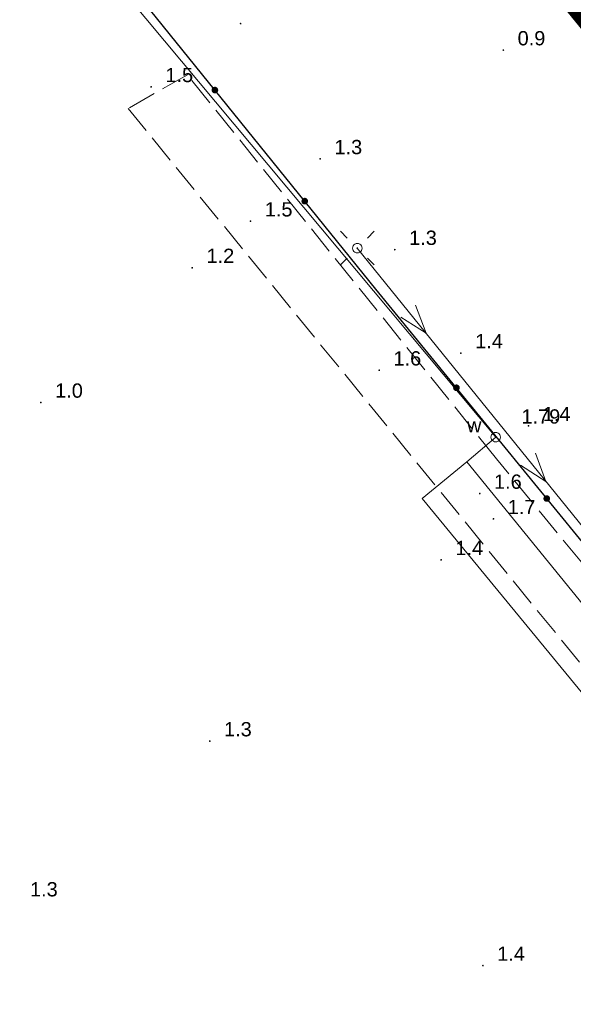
# Model space of a CAD drawing. Extents: x 5474185 to 5474933, y 5916077 to 5916824.
# Tile 243 of 256: x 5474515 to 5474544, y 5916470 to 5916522. Entities that reach past the tile are written whole.
import ezdxf
from ezdxf.enums import TextEntityAlignment as Align

# ---------------------------------------------------------------- set-up
doc = ezdxf.new("R2010")
doc.units = 0
doc.linetypes.add('DASHDOT', pattern=[1, 0.5, -0.25, 0, -0.25])
doc.linetypes.add('PRZER3-1', pattern=[2, 1.5, -0.5])
doc.layers.add('1-GRAN', color=5, linetype='DASHDOT')
for name, color, linetype, lineweight in [('GSLKOG', 253, 'CONTINUOUS', 35), ('GSPWPN', 253, 'CONTINUOUS', 13), ('GSPWPN_O', 253, 'CONTINUOUS', 13), ('GSSKOA', 253, 'CONTINUOUS', 18), ('GULEPR', 254, 'CONTINUOUS', 18), ('GULWPR', 7, 'CONTINUOUS', 18), ('GUPELA', 254, 'CONTINUOUS', 18), ('GUPIKP', 253, 'CONTINUOUS', 18), ('GUPIWZ', 253, 'CONTINUOUS', 18), ('GUPIWZ_O', 253, 'CONTINUOUS', 18), ('GUPPRZ_O', 40, 'CONTINUOUS', 18)]:
    doc.layers.add(name, color=color, linetype=linetype, lineweight=lineweight)
doc.styles.add('Arial', font='arial.ttf')

msp = doc.modelspace()

# ---------------------------------------------------------------- hatches: boundary and pattern name
at = {"layer": 'GSLKOG'}
for points in [[(5474524.891245, 5916517.649812), (5474524.846821, 5916517.660469), (5474524.806669, 5916517.68226), (5474524.773525, 5916517.713701), (5474524.749648, 5916517.752648), (5474524.736665, 5916517.796449), (5474524.73546, 5916517.842117), (5474524.746117, 5916517.886541), (5474524.767908, 5916517.926693), (5474524.799348, 5916517.959837), (5474524.838296, 5916517.983714), (5474524.882097, 5916517.996697), (5474524.927765, 5916517.997902), (5474524.972188, 5916517.987245), (5474525.012341, 5916517.965454), (5474525.045485, 5916517.934013), (5474525.069362, 5916517.895066), (5474525.082345, 5916517.851265), (5474525.08355, 5916517.805597), (5474525.072893, 5916517.761173), (5474525.051102, 5916517.721021), (5474525.019661, 5916517.687877), (5474524.980714, 5916517.664), (5474524.936913, 5916517.651017)], [(5474524.891245, 5916517.649812), (5474524.846821, 5916517.660469), (5474524.806669, 5916517.68226), (5474524.773525, 5916517.713701), (5474524.749648, 5916517.752648), (5474524.736665, 5916517.796449), (5474524.73546, 5916517.842117), (5474524.746117, 5916517.886541), (5474524.767908, 5916517.926693), (5474524.799348, 5916517.959837), (5474524.838296, 5916517.983714), (5474524.882097, 5916517.996697), (5474524.927765, 5916517.997902), (5474524.972188, 5916517.987245), (5474525.012341, 5916517.965454), (5474525.045485, 5916517.934013), (5474525.069362, 5916517.895066), (5474525.082345, 5916517.851265), (5474525.08355, 5916517.805597), (5474525.072893, 5916517.761173), (5474525.051102, 5916517.721021), (5474525.019661, 5916517.687877), (5474524.980714, 5916517.664), (5474524.936913, 5916517.651017)], [(5474529.612235, 5916511.822098), (5474529.567812, 5916511.832755), (5474529.527659, 5916511.854546), (5474529.494515, 5916511.885987), (5474529.470638, 5916511.924934), (5474529.457655, 5916511.968735), (5474529.45645, 5916512.014403), (5474529.467107, 5916512.058827), (5474529.488898, 5916512.098979), (5474529.520339, 5916512.132123), (5474529.559286, 5916512.156), (5474529.603087, 5916512.168983), (5474529.648755, 5916512.170188), (5474529.693179, 5916512.159531), (5474529.733331, 5916512.13774), (5474529.766475, 5916512.106299), (5474529.790352, 5916512.067352), (5474529.803335, 5916512.023551), (5474529.80454, 5916511.977883), (5474529.793883, 5916511.933459), (5474529.772092, 5916511.893307), (5474529.740652, 5916511.860163), (5474529.701704, 5916511.836286), (5474529.657903, 5916511.823303)], [(5474529.612235, 5916511.822098), (5474529.567812, 5916511.832755), (5474529.527659, 5916511.854546), (5474529.494515, 5916511.885987), (5474529.470638, 5916511.924934), (5474529.457655, 5916511.968735), (5474529.45645, 5916512.014403), (5474529.467107, 5916512.058827), (5474529.488898, 5916512.098979), (5474529.520339, 5916512.132123), (5474529.559286, 5916512.156), (5474529.603087, 5916512.168983), (5474529.648755, 5916512.170188), (5474529.693179, 5916512.159531), (5474529.733331, 5916512.13774), (5474529.766475, 5916512.106299), (5474529.790352, 5916512.067352), (5474529.803335, 5916512.023551), (5474529.80454, 5916511.977883), (5474529.793883, 5916511.933459), (5474529.772092, 5916511.893307), (5474529.740652, 5916511.860163), (5474529.701704, 5916511.836286), (5474529.657903, 5916511.823303)], [(5474537.579904, 5916502.026575), (5474537.535441, 5916502.037068), (5474537.495208, 5916502.05871), (5474537.461948, 5916502.090028), (5474537.437928, 5916502.128887), (5474537.424783, 5916502.17264), (5474537.423409, 5916502.218303), (5474537.433902, 5916502.262766), (5474537.455544, 5916502.302998), (5474537.486862, 5916502.336258), (5474537.525721, 5916502.360279), (5474537.569474, 5916502.373424), (5474537.615137, 5916502.374798), (5474537.6596, 5916502.364305), (5474537.699833, 5916502.342662), (5474537.733092, 5916502.311344), (5474537.757113, 5916502.272485), (5474537.770258, 5916502.228733), (5474537.771632, 5916502.183069), (5474537.761139, 5916502.138607), (5474537.739496, 5916502.098374), (5474537.708179, 5916502.065114), (5474537.66932, 5916502.041094), (5474537.625567, 5916502.027949)], [(5474537.579904, 5916502.026575), (5474537.535441, 5916502.037068), (5474537.495208, 5916502.05871), (5474537.461948, 5916502.090028), (5474537.437928, 5916502.128887), (5474537.424783, 5916502.17264), (5474537.423409, 5916502.218303), (5474537.433902, 5916502.262766), (5474537.455544, 5916502.302998), (5474537.486862, 5916502.336258), (5474537.525721, 5916502.360279), (5474537.569474, 5916502.373424), (5474537.615137, 5916502.374798), (5474537.6596, 5916502.364305), (5474537.699833, 5916502.342662), (5474537.733092, 5916502.311344), (5474537.757113, 5916502.272485), (5474537.770258, 5916502.228733), (5474537.771632, 5916502.183069), (5474537.761139, 5916502.138607), (5474537.739496, 5916502.098374), (5474537.708179, 5916502.065114), (5474537.66932, 5916502.041094), (5474537.625567, 5916502.027949)], [(5474542.322397, 5916496.216346), (5474542.277934, 5916496.226839), (5474542.237701, 5916496.248482), (5474542.204442, 5916496.279799), (5474542.180421, 5916496.318658), (5474542.167276, 5916496.362411), (5474542.165902, 5916496.408074), (5474542.176395, 5916496.452537), (5474542.198038, 5916496.49277), (5474542.229355, 5916496.52603), (5474542.268214, 5916496.55005), (5474542.311967, 5916496.563195), (5474542.35763, 5916496.564569), (5474542.402093, 5916496.554076), (5474542.442326, 5916496.532433), (5474542.475586, 5916496.501116), (5474542.499606, 5916496.462257), (5474542.512751, 5916496.418504), (5474542.514125, 5916496.372841), (5474542.503632, 5916496.328378), (5474542.48199, 5916496.288145), (5474542.450672, 5916496.254885), (5474542.411813, 5916496.230865), (5474542.36806, 5916496.21772)], [(5474542.322397, 5916496.216346), (5474542.277934, 5916496.226839), (5474542.237701, 5916496.248482), (5474542.204442, 5916496.279799), (5474542.180421, 5916496.318658), (5474542.167276, 5916496.362411), (5474542.165902, 5916496.408074), (5474542.176395, 5916496.452537), (5474542.198038, 5916496.49277), (5474542.229355, 5916496.52603), (5474542.268214, 5916496.55005), (5474542.311967, 5916496.563195), (5474542.35763, 5916496.564569), (5474542.402093, 5916496.554076), (5474542.442326, 5916496.532433), (5474542.475586, 5916496.501116), (5474542.499606, 5916496.462257), (5474542.512751, 5916496.418504), (5474542.514125, 5916496.372841), (5474542.503632, 5916496.328378), (5474542.48199, 5916496.288145), (5474542.450672, 5916496.254885), (5474542.411813, 5916496.230865), (5474542.36806, 5916496.21772)]]:
    msp.add_hatch(color=256, dxfattribs=at).paths.add_polyline_path(points)
at = {"layer": 'GSPWPN'}
for points in [[(5474526.26, 5916521.265), (5474526.248353, 5916521.266533), (5474526.2375, 5916521.271029), (5474526.22818, 5916521.27818), (5474526.221029, 5916521.2875), (5474526.216533, 5916521.298353), (5474526.215, 5916521.31), (5474526.216533, 5916521.321647), (5474526.221029, 5916521.3325), (5474526.22818, 5916521.34182), (5474526.2375, 5916521.348971), (5474526.248353, 5916521.353467), (5474526.26, 5916521.355), (5474526.271647, 5916521.353467), (5474526.2825, 5916521.348971), (5474526.29182, 5916521.34182), (5474526.298971, 5916521.3325), (5474526.303467, 5916521.321647), (5474526.305, 5916521.31), (5474526.303467, 5916521.298353), (5474526.298971, 5916521.2875), (5474526.29182, 5916521.27818), (5474526.2825, 5916521.271029), (5474526.271647, 5916521.266533)], [(5474540.06, 5916519.875), (5474540.048353, 5916519.876533), (5474540.0375, 5916519.881029), (5474540.02818, 5916519.88818), (5474540.021029, 5916519.8975), (5474540.016533, 5916519.908353), (5474540.015, 5916519.92), (5474540.016533, 5916519.931647), (5474540.021029, 5916519.9425), (5474540.02818, 5916519.95182), (5474540.0375, 5916519.958971), (5474540.048353, 5916519.963467), (5474540.06, 5916519.965), (5474540.071647, 5916519.963467), (5474540.0825, 5916519.958971), (5474540.09182, 5916519.95182), (5474540.098971, 5916519.9425), (5474540.103467, 5916519.931647), (5474540.105, 5916519.92), (5474540.103467, 5916519.908353), (5474540.098971, 5916519.8975), (5474540.09182, 5916519.88818), (5474540.0825, 5916519.881029), (5474540.071647, 5916519.876533)], [(5474521.56, 5916517.945), (5474521.548353, 5916517.946533), (5474521.5375, 5916517.951029), (5474521.52818, 5916517.95818), (5474521.521029, 5916517.9675), (5474521.516533, 5916517.978353), (5474521.515, 5916517.99), (5474521.516533, 5916518.001647), (5474521.521029, 5916518.0125), (5474521.52818, 5916518.02182), (5474521.5375, 5916518.028971), (5474521.548353, 5916518.033467), (5474521.56, 5916518.035), (5474521.571647, 5916518.033467), (5474521.5825, 5916518.028971), (5474521.59182, 5916518.02182), (5474521.598971, 5916518.0125), (5474521.603467, 5916518.001647), (5474521.605, 5916517.99), (5474521.603467, 5916517.978353), (5474521.598971, 5916517.9675), (5474521.59182, 5916517.95818), (5474521.5825, 5916517.951029), (5474521.571647, 5916517.946533)], [(5474530.44, 5916514.165), (5474530.428353, 5916514.166533), (5474530.4175, 5916514.171029), (5474530.40818, 5916514.17818), (5474530.401029, 5916514.1875), (5474530.396533, 5916514.198353), (5474530.395, 5916514.21), (5474530.396533, 5916514.221647), (5474530.401029, 5916514.2325), (5474530.40818, 5916514.24182), (5474530.4175, 5916514.248971), (5474530.428353, 5916514.253467), (5474530.44, 5916514.255), (5474530.451647, 5916514.253467), (5474530.4625, 5916514.248971), (5474530.47182, 5916514.24182), (5474530.478971, 5916514.2325), (5474530.483467, 5916514.221647), (5474530.485, 5916514.21), (5474530.483467, 5916514.198353), (5474530.478971, 5916514.1875), (5474530.47182, 5916514.17818), (5474530.4625, 5916514.171029), (5474530.451647, 5916514.166533)], [(5474526.78, 5916510.895), (5474526.768353, 5916510.896533), (5474526.7575, 5916510.901029), (5474526.74818, 5916510.90818), (5474526.741029, 5916510.9175), (5474526.736533, 5916510.928353), (5474526.735, 5916510.94), (5474526.736533, 5916510.951647), (5474526.741029, 5916510.9625), (5474526.74818, 5916510.97182), (5474526.7575, 5916510.978971), (5474526.768353, 5916510.983467), (5474526.78, 5916510.985), (5474526.791647, 5916510.983467), (5474526.8025, 5916510.978971), (5474526.81182, 5916510.97182), (5474526.818971, 5916510.9625), (5474526.823467, 5916510.951647), (5474526.825, 5916510.94), (5474526.823467, 5916510.928353), (5474526.818971, 5916510.9175), (5474526.81182, 5916510.90818), (5474526.8025, 5916510.901029), (5474526.791647, 5916510.896533)], [(5474534.36, 5916509.405), (5474534.348353, 5916509.406533), (5474534.3375, 5916509.411029), (5474534.32818, 5916509.41818), (5474534.321029, 5916509.4275), (5474534.316533, 5916509.438353), (5474534.315, 5916509.45), (5474534.316533, 5916509.461647), (5474534.321029, 5916509.4725), (5474534.32818, 5916509.48182), (5474534.3375, 5916509.488971), (5474534.348353, 5916509.493467), (5474534.36, 5916509.495), (5474534.371647, 5916509.493467), (5474534.3825, 5916509.488971), (5474534.39182, 5916509.48182), (5474534.398971, 5916509.4725), (5474534.403467, 5916509.461647), (5474534.405, 5916509.45), (5474534.403467, 5916509.438353), (5474534.398971, 5916509.4275), (5474534.39182, 5916509.41818), (5474534.3825, 5916509.411029), (5474534.371647, 5916509.406533)], [(5474523.72, 5916508.455), (5474523.708353, 5916508.456533), (5474523.6975, 5916508.461029), (5474523.68818, 5916508.46818), (5474523.681029, 5916508.4775), (5474523.676533, 5916508.488353), (5474523.675, 5916508.5), (5474523.676533, 5916508.511647), (5474523.681029, 5916508.5225), (5474523.68818, 5916508.53182), (5474523.6975, 5916508.538971), (5474523.708353, 5916508.543467), (5474523.72, 5916508.545), (5474523.731647, 5916508.543467), (5474523.7425, 5916508.538971), (5474523.75182, 5916508.53182), (5474523.758971, 5916508.5225), (5474523.763467, 5916508.511647), (5474523.765, 5916508.5), (5474523.763467, 5916508.488353), (5474523.758971, 5916508.4775), (5474523.75182, 5916508.46818), (5474523.7425, 5916508.461029), (5474523.731647, 5916508.456533)], [(5474537.83, 5916503.975), (5474537.818353, 5916503.976533), (5474537.8075, 5916503.981029), (5474537.79818, 5916503.98818), (5474537.791029, 5916503.9975), (5474537.786533, 5916504.008353), (5474537.785, 5916504.02), (5474537.786533, 5916504.031647), (5474537.791029, 5916504.0425), (5474537.79818, 5916504.05182), (5474537.8075, 5916504.058971), (5474537.818353, 5916504.063467), (5474537.83, 5916504.065), (5474537.841647, 5916504.063467), (5474537.8525, 5916504.058971), (5474537.86182, 5916504.05182), (5474537.868971, 5916504.0425), (5474537.873467, 5916504.031647), (5474537.875, 5916504.02), (5474537.873467, 5916504.008353), (5474537.868971, 5916503.9975), (5474537.86182, 5916503.98818), (5474537.8525, 5916503.981029), (5474537.841647, 5916503.976533)], [(5474533.54, 5916503.075), (5474533.528353, 5916503.076533), (5474533.5175, 5916503.081029), (5474533.50818, 5916503.08818), (5474533.501029, 5916503.0975), (5474533.496533, 5916503.108353), (5474533.495, 5916503.12), (5474533.496533, 5916503.131647), (5474533.501029, 5916503.1425), (5474533.50818, 5916503.15182), (5474533.5175, 5916503.158971), (5474533.528353, 5916503.163467), (5474533.54, 5916503.165), (5474533.551647, 5916503.163467), (5474533.5625, 5916503.158971), (5474533.57182, 5916503.15182), (5474533.578971, 5916503.1425), (5474533.583467, 5916503.131647), (5474533.585, 5916503.12), (5474533.583467, 5916503.108353), (5474533.578971, 5916503.0975), (5474533.57182, 5916503.08818), (5474533.5625, 5916503.081029), (5474533.551647, 5916503.076533)], [(5474515.77, 5916501.385), (5474515.758353, 5916501.386533), (5474515.7475, 5916501.391029), (5474515.73818, 5916501.39818), (5474515.731029, 5916501.4075), (5474515.726533, 5916501.418353), (5474515.725, 5916501.43), (5474515.726533, 5916501.441647), (5474515.731029, 5916501.4525), (5474515.73818, 5916501.46182), (5474515.7475, 5916501.468971), (5474515.758353, 5916501.473467), (5474515.77, 5916501.475), (5474515.781647, 5916501.473467), (5474515.7925, 5916501.468971), (5474515.80182, 5916501.46182), (5474515.808971, 5916501.4525), (5474515.813467, 5916501.441647), (5474515.815, 5916501.43), (5474515.813467, 5916501.418353), (5474515.808971, 5916501.4075), (5474515.80182, 5916501.39818), (5474515.7925, 5916501.391029), (5474515.781647, 5916501.386533)], [(5474541.38, 5916500.155), (5474541.368353, 5916500.156533), (5474541.3575, 5916500.161029), (5474541.34818, 5916500.16818), (5474541.341029, 5916500.1775), (5474541.336533, 5916500.188353), (5474541.335, 5916500.2), (5474541.336533, 5916500.211647), (5474541.341029, 5916500.2225), (5474541.34818, 5916500.23182), (5474541.3575, 5916500.238971), (5474541.368353, 5916500.243467), (5474541.38, 5916500.245), (5474541.391647, 5916500.243467), (5474541.4025, 5916500.238971), (5474541.41182, 5916500.23182), (5474541.418971, 5916500.2225), (5474541.423467, 5916500.211647), (5474541.425, 5916500.2), (5474541.423467, 5916500.188353), (5474541.418971, 5916500.1775), (5474541.41182, 5916500.16818), (5474541.4025, 5916500.161029), (5474541.391647, 5916500.156533)], [(5474538.82, 5916496.605), (5474538.808353, 5916496.606533), (5474538.7975, 5916496.611029), (5474538.78818, 5916496.61818), (5474538.781029, 5916496.6275), (5474538.776533, 5916496.638353), (5474538.775, 5916496.65), (5474538.776533, 5916496.661647), (5474538.781029, 5916496.6725), (5474538.78818, 5916496.68182), (5474538.7975, 5916496.688971), (5474538.808353, 5916496.693467), (5474538.82, 5916496.695), (5474538.831647, 5916496.693467), (5474538.8425, 5916496.688971), (5474538.85182, 5916496.68182), (5474538.858971, 5916496.6725), (5474538.863467, 5916496.661647), (5474538.865, 5916496.65), (5474538.863467, 5916496.638353), (5474538.858971, 5916496.6275), (5474538.85182, 5916496.61818), (5474538.8425, 5916496.611029), (5474538.831647, 5916496.606533)], [(5474539.54, 5916495.275), (5474539.528353, 5916495.276533), (5474539.5175, 5916495.281029), (5474539.50818, 5916495.28818), (5474539.501029, 5916495.2975), (5474539.496533, 5916495.308353), (5474539.495, 5916495.32), (5474539.496533, 5916495.331647), (5474539.501029, 5916495.3425), (5474539.50818, 5916495.35182), (5474539.5175, 5916495.358971), (5474539.528353, 5916495.363467), (5474539.54, 5916495.365), (5474539.551647, 5916495.363467), (5474539.5625, 5916495.358971), (5474539.57182, 5916495.35182), (5474539.578971, 5916495.3425), (5474539.583467, 5916495.331647), (5474539.585, 5916495.32), (5474539.583467, 5916495.308353), (5474539.578971, 5916495.2975), (5474539.57182, 5916495.28818), (5474539.5625, 5916495.281029), (5474539.551647, 5916495.276533)], [(5474536.79, 5916493.125), (5474536.778353, 5916493.126533), (5474536.7675, 5916493.131029), (5474536.75818, 5916493.13818), (5474536.751029, 5916493.1475), (5474536.746533, 5916493.158353), (5474536.745, 5916493.17), (5474536.746533, 5916493.181647), (5474536.751029, 5916493.1925), (5474536.75818, 5916493.20182), (5474536.7675, 5916493.208971), (5474536.778353, 5916493.213467), (5474536.79, 5916493.215), (5474536.801647, 5916493.213467), (5474536.8125, 5916493.208971), (5474536.82182, 5916493.20182), (5474536.828971, 5916493.1925), (5474536.833467, 5916493.181647), (5474536.835, 5916493.17), (5474536.833467, 5916493.158353), (5474536.828971, 5916493.1475), (5474536.82182, 5916493.13818), (5474536.8125, 5916493.131029), (5474536.801647, 5916493.126533)], [(5474524.64, 5916483.615), (5474524.628353, 5916483.616533), (5474524.6175, 5916483.621029), (5474524.60818, 5916483.62818), (5474524.601029, 5916483.6375), (5474524.596533, 5916483.648353), (5474524.595, 5916483.66), (5474524.596533, 5916483.671647), (5474524.601029, 5916483.6825), (5474524.60818, 5916483.69182), (5474524.6175, 5916483.698971), (5474524.628353, 5916483.703467), (5474524.64, 5916483.705), (5474524.651647, 5916483.703467), (5474524.6625, 5916483.698971), (5474524.67182, 5916483.69182), (5474524.678971, 5916483.6825), (5474524.683467, 5916483.671647), (5474524.685, 5916483.66), (5474524.683467, 5916483.648353), (5474524.678971, 5916483.6375), (5474524.67182, 5916483.62818), (5474524.6625, 5916483.621029), (5474524.651647, 5916483.616533)], [(5474538.99, 5916471.835), (5474538.978353, 5916471.836533), (5474538.9675, 5916471.841029), (5474538.95818, 5916471.84818), (5474538.951029, 5916471.8575), (5474538.946533, 5916471.868353), (5474538.945, 5916471.88), (5474538.946533, 5916471.891647), (5474538.951029, 5916471.9025), (5474538.95818, 5916471.91182), (5474538.9675, 5916471.918971), (5474538.978353, 5916471.923467), (5474538.99, 5916471.925), (5474539.001647, 5916471.923467), (5474539.0125, 5916471.918971), (5474539.02182, 5916471.91182), (5474539.028971, 5916471.9025), (5474539.033467, 5916471.891647), (5474539.035, 5916471.88), (5474539.033467, 5916471.868353), (5474539.028971, 5916471.8575), (5474539.02182, 5916471.84818), (5474539.0125, 5916471.841029), (5474539.001647, 5916471.836533)]]:
    msp.add_hatch(color=256, dxfattribs=at).paths.add_polyline_path(points)
at = {"layer": 'GUPELA', "extrusion": (0, 0, -1)}
msp.add_hatch(color=256, dxfattribs=at).paths.add_polyline_path([(-5474532.392013, 5916509.485045), (-5474532.403788, 5916509.487164), (-5474532.414849, 5916509.492483), (-5474532.423417, 5916509.499862), (-5474532.430557, 5916509.510503), (-5474532.434323, 5916509.522223), (-5474532.434986, 5916509.531113), (-5474532.433117, 5916509.542881), (-5474532.428133, 5916509.553893), (-5474532.420065, 5916509.563482), (-5474532.411281, 5916509.56965), (-5474532.401881, 5916509.573403), (-5474532.388913, 5916509.574987), (-5474532.376551, 5916509.572943), (-5474532.365521, 5916509.56776), (-5474532.355236, 5916509.558574), (-5474532.348715, 5916509.547903), (-5474532.345468, 5916509.536476), (-5474532.34539, 5916509.524091), (-5474532.34813, 5916509.51351), (-5474532.353133, 5916509.504196), (-5474532.360459, 5916509.496054), (-5474532.369534, 5916509.489923), (-5474532.38018, 5916509.486084)])

# ---------------------------------------------------------------- linework, layer by layer
at = {"layer": '1-GRAN', "ltscale": 5, "const_width": 0.8, "elevation": 10.18}
msp.add_lwpolyline([(5474735.59, 5916295.78), (5474731.225, 5916301.37), (5474726.86, 5916306.96), (5474725.77, 5916305.39), (5474703.58, 5916333.12), (5474701.74, 5916331.62), (5474677.44, 5916362.23), (5474676.63, 5916366.83), (5474671.32, 5916373.56), (5474670.75, 5916377.23), (5474668.45, 5916379.86), (5474653.79, 5916398.05), (5474650.99, 5916400.16), (5474640.015, 5916413.29), (5474601.225, 5916459.83), (5474599.14, 5916462.32), (5474597.96, 5916464.18), (5474593.86, 5916465.7), (5474587.49, 5916468.01), (5474584.84, 5916471.31), (5474583.4, 5916473.15), (5474572.445, 5916486.895), (5474461.94, 5916622.65)], dxfattribs=at)
at = {"layer": 'GSLKOG', "linetype": 'Continuous', "lineweight": 30}
for p, q in [((5474533.37, 5916507.38, 10.18), (5474521.17, 5916522.44, 10.18)), ((5474570.28, 5916462.16, 10.18), (5474533.37, 5916507.38, 10.18))]:
    msp.add_line(p, q, dxfattribs=at)
at = {"layer": 'GSSKOA', "linetype": 'PRZER3-1', "lineweight": 13}
for p, q in [((5474523.47, 5916518.62, 10.18), (5474520.35, 5916516.86, 10.18)), ((5474539.7, 5916498.47, 10.18), (5474523.47, 5916518.62, 10.18)), ((5474520.35, 5916516.86, 10.18), (5474547.73, 5916483.3, 10.18)), ((5474550.52, 5916485.33, 10.18), (5474539.7, 5916498.47, 10.18))]:
    msp.add_line(p, q, dxfattribs=at)
at = {"layer": 'GULEPR', "linetype": 'Continuous', "lineweight": 13}
msp.add_line((5474556, 5916480.36, 10.14), (5474532.39, 5916509.53, 10.14), dxfattribs=at)
at = {"layer": 'GULEPR', "elevation": 10.14, "flags": 128}
for points in [[(5474534.675185, 5916505.91193), (5474536.007537, 5916505.060557), (5474535.452479, 5916506.541067)], [(5474540.966554, 5916498.138985), (5474542.298906, 5916497.287611), (5474541.743848, 5916498.768122)]]:
    msp.add_lwpolyline(points, dxfattribs=at)
at = {"layer": 'GULWPR', "linetype": 'Continuous', "lineweight": 13}
for p, q in [((5474539.66, 5916499.61, 10.14), (5474508.58, 5916536.78, 10.14)), ((5474538.14, 5916498.32, 10.14), (5474539.66, 5916499.61, 10.14)), ((5474538.14, 5916498.32, 10.14), (5474535.8, 5916496.4, 10.14)), ((5474567.55, 5916462.18, 10.14), (5474538.14, 5916498.32, 10.14)), ((5474535.8, 5916496.4, 10.14), (5474554.41, 5916473.74, 10.14))]:
    msp.add_line(p, q, dxfattribs=at)
at = {"layer": 'GUPELA', "elevation": 10.15, "flags": 128}
for points in [[(5474531.506117, 5916510.413883), (5474531.85967, 5916510.06033)], [(5474533.273883, 5916510.413883), (5474532.92033, 5916510.06033)], [(5474531.506117, 5916508.646117), (5474531.85967, 5916508.99967)], [(5474533.273883, 5916508.646117), (5474532.92033, 5916508.99967)]]:
    msp.add_lwpolyline(points, dxfattribs=at)
at = {"layer": 'GUPELA', "elevation": 10.16, "flags": 128}
msp.add_lwpolyline([(5474532.39, 5916509.78), (5474532.454705, 5916509.771481), (5474532.515, 5916509.746506), (5474532.566777, 5916509.706777), (5474532.606506, 5916509.655), (5474532.631481, 5916509.594705), (5474532.64, 5916509.53), (5474532.631481, 5916509.465295), (5474532.606506, 5916509.405), (5474532.566777, 5916509.353223), (5474532.515, 5916509.313494), (5474532.454705, 5916509.288519), (5474532.39, 5916509.28), (5474532.325295, 5916509.288519), (5474532.265, 5916509.313494), (5474532.213223, 5916509.353223), (5474532.173494, 5916509.405), (5474532.148519, 5916509.465295), (5474532.14, 5916509.53), (5474532.148519, 5916509.594705), (5474532.173494, 5916509.655), (5474532.213223, 5916509.706777), (5474532.265, 5916509.746506), (5474532.325295, 5916509.771481), (5474532.39, 5916509.78)], close=True, dxfattribs=at)
at = {"layer": 'GUPIKP', "elevation": 10.16, "flags": 128}
msp.add_lwpolyline([(5474539.66, 5916499.86), (5474539.724705, 5916499.851481), (5474539.785, 5916499.826506), (5474539.836777, 5916499.786777), (5474539.876506, 5916499.735), (5474539.901481, 5916499.674705), (5474539.91, 5916499.61), (5474539.901481, 5916499.545295), (5474539.876506, 5916499.485), (5474539.836777, 5916499.433223), (5474539.785, 5916499.393494), (5474539.724705, 5916499.368519), (5474539.66, 5916499.36), (5474539.595295, 5916499.368519), (5474539.535, 5916499.393494), (5474539.483223, 5916499.433223), (5474539.443494, 5916499.485), (5474539.418519, 5916499.545295), (5474539.41, 5916499.61), (5474539.418519, 5916499.674705), (5474539.443494, 5916499.735), (5474539.483223, 5916499.786777), (5474539.535, 5916499.826506), (5474539.595295, 5916499.851481), (5474539.66, 5916499.86)], close=True, dxfattribs=at)
at = {"layer": 'GUPIWZ', "elevation": 10.18, "flags": 128}
msp.add_lwpolyline([(5474539.66, 5916499.86), (5474539.724705, 5916499.851481), (5474539.785, 5916499.826506), (5474539.836777, 5916499.786777), (5474539.876506, 5916499.735), (5474539.901481, 5916499.674705), (5474539.91, 5916499.61), (5474539.901481, 5916499.545295), (5474539.876506, 5916499.485), (5474539.836777, 5916499.433223), (5474539.785, 5916499.393494), (5474539.724705, 5916499.368519), (5474539.66, 5916499.36), (5474539.595295, 5916499.368519), (5474539.535, 5916499.393494), (5474539.483223, 5916499.433223), (5474539.443494, 5916499.485), (5474539.418519, 5916499.545295), (5474539.41, 5916499.61), (5474539.418519, 5916499.674705), (5474539.443494, 5916499.735), (5474539.483223, 5916499.786777), (5474539.535, 5916499.826506), (5474539.595295, 5916499.851481), (5474539.66, 5916499.86)], close=True, dxfattribs=at)

# ---------------------------------------------------------------- texts
at = {"layer": 'GSPWPN_O', "linetype": 'Continuous', "lineweight": 0, "style": 'Arial'}
for s, p in [('0.9', (5474540.81, 5916520.17, 10.8)), ('1.5', (5474522.31, 5916518.24, 10.8)), ('1.3', (5474531.19, 5916514.46, 10.8)), ('1.5', (5474527.53, 5916511.19, 10.8)), ('1.3', (5474535.11, 5916509.7, 10.8)), ('1.2', (5474524.47, 5916508.75, 10.8)), ('1.4', (5474538.58, 5916504.27, 10.8)), ('1.6', (5474534.29, 5916503.37, 10.8)), ('1.0', (5474516.52, 5916501.68, 10.8)), ('1.4', (5474542.13, 5916500.45, 10.8)), ('1.6', (5474539.57, 5916496.9, 10.8)), ('1.7', (5474540.29, 5916495.57, 10.8)), ('1.4', (5474537.54, 5916493.42, 10.8)), ('1.3', (5474525.39, 5916483.91, 10.8)), ('1.3', (5474515.2, 5916475.51, 10.8)), ('1.4', (5474539.74, 5916472.13, 10.8))]:
    msp.add_text(s, height=0.75, dxfattribs=at).set_placement(p)
at = {"layer": 'GUPIWZ_O', "linetype": 'Continuous', "lineweight": 0, "style": 'Arial'}
msp.add_text('w', height=0.75, dxfattribs=at).set_placement((5474538.91, 5916499.86, 10.8), align=Align.RIGHT)
at = {"layer": 'GUPPRZ_O', "linetype": 'Continuous', "lineweight": 0, "style": 'Arial'}
msp.add_text('1.79', height=0.75, dxfattribs=at).set_placement((5474541.011278, 5916500.321416, 10.8))

doc.saveas('drawing.dxf')
